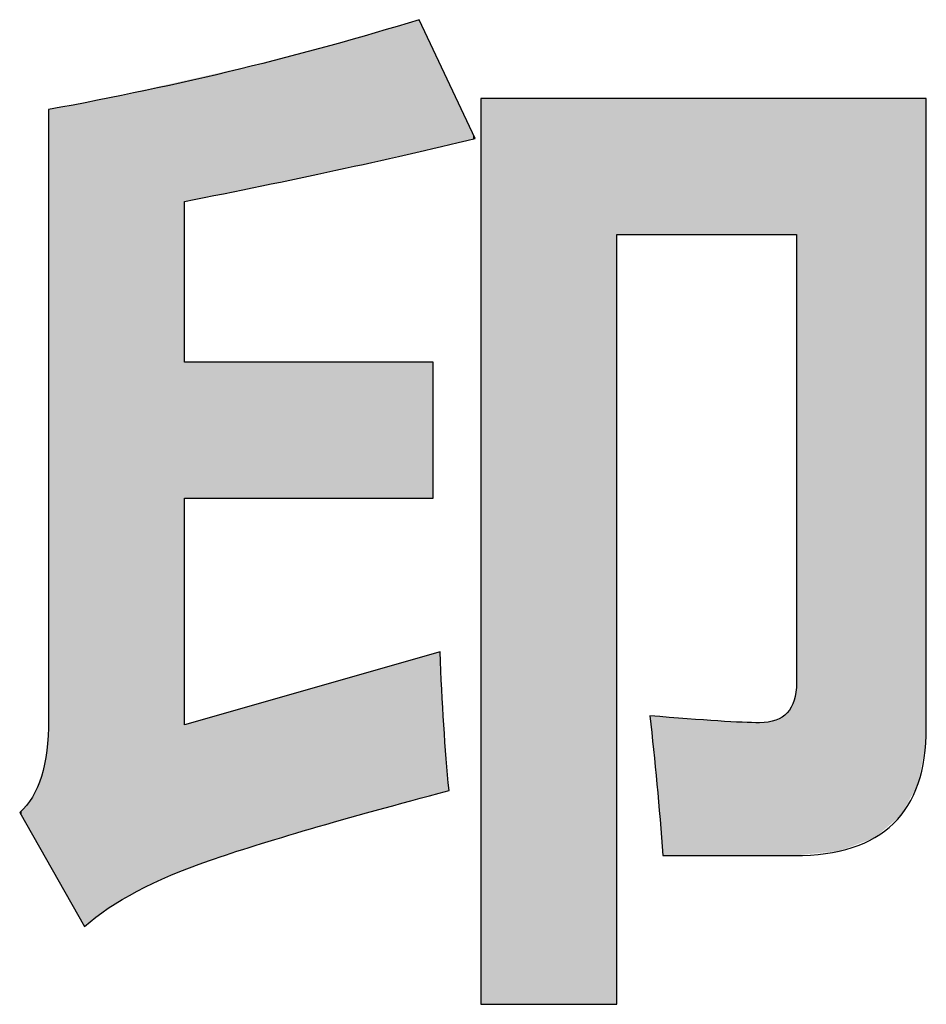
# Model space of a CAD drawing. Extents: x 68 to 125, y 76 to 211.
# Tile 40 of 89: x 70.88 to 73.07, y 195.71 to 198.09. Entities that reach past the tile are written whole.
import ezdxf

# ---------------------------------------------------------------- set-up
doc = ezdxf.new("R2010")
doc.units = 0
doc.layers.add('MAKE2D___U_53EF_U_89C1_U_0', color=7, linetype='CONTINUOUS')

# ---------------------------------------------------------------- blocks, each defined once
blk = doc.blocks.new('*U29')
at = {"layer": 'MAKE2D___U_53EF_U_89C1_U_0', "color": 252}
for points in [[(71.7957, 197.764), (71.7673, 198.07), (71.7957, 198.0783)], [(71.8019, 197.7654), (71.7957, 198.0783), (71.8019, 198.0802)], [(71.7957, 197.764), (71.7957, 198.0783), (71.8019, 197.7654)], [(71.8202, 197.7696), (71.8019, 198.0802), (71.8202, 198.0858)], [(71.8019, 197.7654), (71.8019, 198.0802), (71.8202, 197.7696)], [(71.8264, 197.771), (71.8202, 198.0858), (71.8264, 198.0877)], [(71.8202, 197.7696), (71.8202, 198.0858), (71.8264, 197.771)], [(71.8418, 197.7745), (71.8264, 198.0877), (71.8418, 198.0924)], [(71.8264, 197.771), (71.8264, 198.0877), (71.8418, 197.7745)], [(71.8418, 197.7745), (71.8418, 198.0924), (71.8433, 197.7749)], [(71.8433, 197.7749), (71.8418, 198.0924), (71.8433, 198.0892)], [(71.8433, 197.7749), (71.8433, 198.0892), (71.8482, 197.776)], [(71.8482, 197.776), (71.8433, 198.0892), (71.8482, 198.0789)], [(71.8482, 197.776), (71.8482, 198.0789), (71.8502, 197.7765)], [(71.8502, 197.7765), (71.8482, 198.0789), (71.8502, 198.0746)], [(71.8502, 197.7765), (71.8502, 198.0746), (71.8533, 197.7772)], [(71.8533, 197.7772), (71.8502, 198.0746), (71.8533, 198.068)], [(71.6959, 197.7412), (71.6629, 198.0401), (71.6959, 198.049)], [(71.7178, 197.7462), (71.6959, 198.049), (71.7178, 198.0554)], [(71.6959, 197.7412), (71.6959, 198.049), (71.7178, 197.7462)], [(71.7423, 197.7518), (71.7178, 198.0554), (71.7423, 198.0626)], [(71.7178, 197.7462), (71.7178, 198.0554), (71.7423, 197.7518)], [(71.743, 197.7519), (71.7423, 198.0626), (71.743, 198.0628)], [(71.7423, 197.7518), (71.7423, 198.0626), (71.743, 197.7519)], [(71.7673, 197.7575), (71.743, 198.0628), (71.7673, 198.07)], [(71.743, 197.7519), (71.743, 198.0628), (71.7673, 197.7575)], [(71.7673, 197.7575), (71.7673, 198.07), (71.7957, 197.764)], [(71.8533, 197.7772), (71.8533, 198.068), (71.8575, 197.7781)], [(71.8575, 197.7781), (71.8533, 198.068), (71.8575, 198.0592)], [(71.8575, 197.7781), (71.8575, 198.0592), (71.8582, 197.7783)], [(71.8582, 197.7783), (71.8575, 198.0592), (71.8582, 198.0575)], [(71.8582, 197.7783), (71.8582, 198.0575), (71.8671, 197.7803)], [(71.8671, 197.7803), (71.8582, 198.0575), (71.8671, 198.0387)], [(71.6164, 197.7239), (71.4917, 197.9938), (71.6164, 198.0275)], [(71.6174, 197.7241), (71.6164, 198.0275), (71.6174, 198.0278)], [(71.6164, 197.7239), (71.6164, 198.0275), (71.6174, 197.7241)], [(71.6413, 197.7291), (71.6174, 198.0278), (71.6413, 198.0342)], [(71.6174, 197.7241), (71.6174, 198.0278), (71.6413, 197.7291)], [(71.6451, 197.7299), (71.6413, 198.0342), (71.6451, 198.0352)], [(71.6413, 197.7291), (71.6413, 198.0342), (71.6451, 197.7299)], [(71.6629, 197.7336), (71.6451, 198.0352), (71.6629, 198.0401)], [(71.6451, 197.7299), (71.6451, 198.0352), (71.6629, 197.7336)], [(71.6629, 197.7336), (71.6629, 198.0401), (71.6959, 197.7412)], [(71.8671, 197.7803), (71.8671, 198.0387), (71.8704, 197.7811)], [(71.8704, 197.7811), (71.8671, 198.0387), (71.8704, 198.0316)], [(71.8704, 197.7811), (71.8704, 198.0316), (71.8723, 197.7815)], [(71.8723, 197.7815), (71.8704, 198.0316), (71.8723, 198.0276)], [(71.8723, 197.7815), (71.8723, 198.0276), (71.8756, 197.7823)], [(71.8756, 197.7823), (71.8723, 198.0276), (71.8756, 198.0207)], [(71.8756, 197.7823), (71.8756, 198.0207), (71.8795, 197.7832)], [(71.8795, 197.7832), (71.8756, 198.0207), (71.8795, 198.0123)], [(71.8795, 197.7832), (71.8795, 198.0123), (71.8911, 197.7858)], [(71.8911, 197.7858), (71.8795, 198.0123), (71.8911, 197.9878)], [(71.4143, 197.682), (71.3743, 197.9674), (71.4143, 197.9764)], [(71.4309, 197.6854), (71.4143, 197.9764), (71.4309, 197.9801)], [(71.4143, 197.682), (71.4143, 197.9764), (71.4309, 197.6854)], [(71.4392, 197.6871), (71.4309, 197.9801), (71.4392, 197.982)], [(71.4309, 197.6854), (71.4309, 197.9801), (71.4392, 197.6871)], [(71.4854, 197.6967), (71.4392, 197.982), (71.4854, 197.9924)], [(71.4392, 197.6871), (71.4392, 197.982), (71.4854, 197.6967)], [(71.4917, 197.698), (71.4854, 197.9924), (71.4917, 197.9938)], [(71.4854, 197.6967), (71.4854, 197.9924), (71.4917, 197.698)], [(71.4917, 197.698), (71.4917, 197.9938), (71.6164, 197.7239)], [(71.8911, 197.7858), (71.8911, 197.9878), (71.8925, 197.7861)], [(71.8925, 197.7861), (71.8911, 197.9878), (71.8925, 197.9848)], [(71.8925, 197.7861), (71.8925, 197.9848), (71.8929, 197.7862)], [(71.8929, 197.7862), (71.8925, 197.9848), (71.8929, 197.9839)], [(71.8929, 197.7862), (71.8929, 197.9839), (71.8935, 197.7864)], [(71.8935, 197.7864), (71.8929, 197.9839), (71.8935, 197.9826)], [(71.8935, 197.7864), (71.8935, 197.9826), (71.9015, 197.7882)], [(71.9015, 197.7882), (71.8935, 197.9826), (71.9015, 197.9656)], [(71.3057, 197.6596), (71.295, 197.9495), (71.3057, 197.9519)], [(71.3137, 197.6611), (71.3057, 197.9519), (71.3137, 197.9537)], [(71.3057, 197.6596), (71.3057, 197.9519), (71.3137, 197.6611)], [(71.3225, 197.6629), (71.3137, 197.9537), (71.3225, 197.9557)], [(71.3137, 197.6611), (71.3137, 197.9537), (71.3225, 197.6629)], [(71.3348, 197.6654), (71.3225, 197.9557), (71.3348, 197.9585)], [(71.3225, 197.6629), (71.3225, 197.9557), (71.3348, 197.6654)], [(71.3459, 197.6677), (71.3348, 197.9585), (71.3459, 197.961)], [(71.3348, 197.6654), (71.3348, 197.9585), (71.3459, 197.6677)], [(71.3536, 197.6693), (71.3459, 197.961), (71.3536, 197.9627)], [(71.3459, 197.6677), (71.3459, 197.961), (71.3536, 197.6693)], [(71.3743, 197.6736), (71.3536, 197.9627), (71.3743, 197.9674)], [(71.3536, 197.6693), (71.3536, 197.9627), (71.3743, 197.6736)], [(71.3743, 197.6736), (71.3743, 197.9674), (71.4143, 197.682)], [(71.9015, 197.7882), (71.9015, 197.9656), (71.9132, 197.7909)], [(71.9132, 197.7909), (71.9015, 197.9656), (71.9132, 197.9407)], [(71.1997, 196.0073), (71.1287, 197.9121), (71.1997, 197.9281)], [(71.2751, 196.0395), (71.1997, 197.9281), (71.2751, 197.945)], [(71.1997, 196.0073), (71.1997, 197.9281), (71.2751, 196.0395)], [(71.2757, 197.6511), (71.2751, 197.945), (71.2757, 197.9452)], [(71.2751, 197.6502), (71.2751, 197.945), (71.2757, 197.6511)], [(71.2773, 197.6531), (71.2757, 197.9452), (71.2773, 197.9456)], [(71.2757, 197.6511), (71.2757, 197.9452), (71.2773, 197.6531)], [(71.278, 197.6541), (71.2773, 197.9456), (71.278, 197.9457)], [(71.2773, 197.6531), (71.2773, 197.9456), (71.278, 197.6541)], [(71.2796, 197.6544), (71.278, 197.9457), (71.2796, 197.9461)], [(71.278, 197.6541), (71.278, 197.9457), (71.2796, 197.6544)], [(71.2813, 197.6547), (71.2796, 197.9461), (71.2813, 197.9465)], [(71.2796, 197.6544), (71.2796, 197.9461), (71.2813, 197.6547)], [(71.2855, 197.6556), (71.2813, 197.9465), (71.2855, 197.9474)], [(71.2813, 197.6547), (71.2813, 197.9465), (71.2855, 197.6556)], [(71.2903, 197.6565), (71.2855, 197.9474), (71.2903, 197.9485)], [(71.2855, 197.6556), (71.2855, 197.9474), (71.2903, 197.6565)], [(71.295, 197.6575), (71.2903, 197.9485), (71.295, 197.9495)], [(71.2903, 197.6565), (71.2903, 197.9485), (71.295, 197.6575)], [(71.295, 197.6575), (71.295, 197.9495), (71.3057, 197.6596)], [(71.9132, 197.7909), (71.9132, 197.9407), (71.9141, 197.7911)], [(71.9141, 197.7911), (71.9132, 197.9407), (71.9141, 197.9389)], [(71.9141, 197.7911), (71.9141, 197.9389), (71.9157, 197.7914)], [(71.9157, 197.7914), (71.9141, 197.9389), (71.9157, 197.9355)], [(71.9157, 197.7914), (71.9157, 197.9355), (71.9581, 197.8012)], [(71.9581, 197.8012), (71.9157, 197.9355), (71.9581, 197.8454)], [(71.1287, 195.9701), (71.0683, 197.8985), (71.1287, 197.9121)], [(71.1287, 195.9701), (71.1287, 197.9121), (71.1997, 196.0073)], [(70.9976, 195.9665), (70.9545, 197.8768), (70.9976, 197.885)], [(71.0183, 195.9301), (70.9976, 197.885), (71.0183, 197.8889)], [(70.9976, 195.9665), (70.9976, 197.885), (71.0183, 195.9301)], [(71.0312, 195.9075), (71.0183, 197.8889), (71.0312, 197.8914)], [(71.0183, 195.9301), (71.0183, 197.8889), (71.0312, 195.9075)], [(71.0337, 195.9031), (71.0312, 197.8914), (71.0337, 197.8918)], [(71.0312, 195.9075), (71.0312, 197.8914), (71.0337, 195.9031)], [(71.0421, 195.9098), (71.0337, 197.8918), (71.0421, 197.8934)], [(71.0337, 195.9031), (71.0337, 197.8918), (71.0421, 195.9098)], [(71.065, 195.9279), (71.0421, 197.8934), (71.065, 197.8978)], [(71.0421, 195.9098), (71.0421, 197.8934), (71.065, 195.9279)], [(71.0683, 195.9305), (71.065, 197.8978), (71.0683, 197.8985)], [(71.065, 195.9279), (71.065, 197.8978), (71.0683, 195.9305)], [(71.0683, 195.9305), (71.0683, 197.8985), (71.1287, 195.9701)], [(71.9913, 195.7162), (71.9913, 197.9019), (71.9923, 195.7146)], [(71.9923, 195.7146), (71.9913, 197.9019), (71.9923, 197.9019)], [(71.9923, 195.7146), (71.9923, 197.9019), (71.9982, 195.7146)], [(71.9982, 195.7146), (71.9923, 197.9019), (71.9982, 197.9019)], [(71.9982, 195.7146), (71.9982, 197.9019), (72.0054, 195.7146)], [(72.0054, 195.7146), (71.9982, 197.9019), (72.0054, 197.9019)], [(72.0054, 195.7146), (72.0054, 197.9019), (72.0179, 195.7146)], [(72.0179, 195.7146), (72.0054, 197.9019), (72.0179, 197.9019)], [(72.0179, 195.7146), (72.0179, 197.9019), (72.0315, 195.7146)], [(72.0315, 195.7146), (72.0179, 197.9019), (72.0315, 197.9019)], [(72.0315, 195.7146), (72.0315, 197.9019), (72.0491, 195.7146)], [(72.0491, 195.7146), (72.0315, 197.9019), (72.0491, 197.9019)], [(72.0491, 195.7146), (72.0491, 197.9019), (72.0674, 195.7146)], [(72.0674, 195.7146), (72.0491, 197.9019), (72.0674, 197.9019)], [(72.0674, 195.7146), (72.0674, 197.9019), (72.0906, 195.7146)], [(72.0906, 195.7146), (72.0674, 197.9019), (72.0906, 197.9019)], [(72.0906, 195.7146), (72.0906, 197.9019), (72.1553, 195.7146)], [(72.1553, 195.7146), (72.0906, 197.9019), (72.1553, 197.9019)], [(72.1553, 195.7146), (72.1553, 197.9019), (72.1987, 195.7146)], [(72.1987, 195.7146), (72.1553, 197.9019), (72.1987, 197.9019)], [(72.1987, 195.7146), (72.1987, 197.9019), (72.2432, 195.7146)], [(72.2432, 195.7146), (72.1987, 197.9019), (72.2432, 197.9019)], [(72.2432, 195.7146), (72.2432, 197.9019), (72.2791, 195.7146)], [(72.2791, 195.7146), (72.2432, 197.9019), (72.2791, 197.9019)], [(72.2791, 195.7146), (72.2791, 197.9019), (72.3052, 195.7146)], [(72.3052, 195.7146), (72.2791, 197.9019), (72.3052, 197.9019)], [(72.3052, 195.7146), (72.3052, 197.9019), (72.3184, 195.7146)], [(72.3184, 195.7146), (72.3052, 197.9019), (72.3184, 197.9019)], [(72.3184, 195.7146), (72.3184, 197.9019), (72.3193, 195.716)], [(72.3193, 195.716), (72.3184, 197.9019), (72.3193, 197.9019)], [(72.3193, 197.574), (72.3193, 197.9019), (72.33, 197.574)], [(72.33, 197.574), (72.3193, 197.9019), (72.33, 197.9019)], [(72.33, 197.574), (72.33, 197.9019), (72.3316, 197.574)], [(72.3316, 197.574), (72.33, 197.9019), (72.3316, 197.9019)], [(72.3316, 197.574), (72.3316, 197.9019), (72.3594, 197.574)], [(72.3594, 197.574), (72.3316, 197.9019), (72.3594, 197.9019)], [(72.3594, 197.574), (72.3594, 197.9019), (72.3992, 197.574)], [(72.3992, 197.574), (72.3594, 197.9019), (72.3992, 197.9019)], [(72.3992, 197.574), (72.3992, 197.9019), (72.4001, 197.574)], [(72.4001, 197.574), (72.3992, 197.9019), (72.4001, 197.9019)], [(72.4001, 197.574), (72.4001, 197.9019), (72.403, 197.574)], [(72.403, 197.574), (72.4001, 197.9019), (72.403, 197.9019)], [(72.403, 197.574), (72.403, 197.9019), (72.4036, 197.574)], [(72.4036, 197.574), (72.403, 197.9019), (72.4036, 197.9019)], [(72.4036, 197.574), (72.4036, 197.9019), (72.405, 197.574)], [(72.405, 197.574), (72.4036, 197.9019), (72.405, 197.9019)], [(72.405, 197.574), (72.405, 197.9019), (72.4164, 197.574)], [(72.4164, 197.574), (72.405, 197.9019), (72.4164, 197.9019)], [(72.4164, 197.574), (72.4164, 197.9019), (72.423, 197.574)], [(72.423, 197.574), (72.4164, 197.9019), (72.423, 197.9019)], [(72.423, 197.574), (72.423, 197.9019), (72.4271, 197.574)], [(72.4271, 197.574), (72.423, 197.9019), (72.4271, 197.9019)], [(72.4271, 197.574), (72.4271, 197.9019), (72.4294, 197.574)], [(72.4294, 197.574), (72.4271, 197.9019), (72.4294, 197.9019)], [(72.4294, 197.574), (72.4294, 197.9019), (72.4304, 197.574)], [(72.4304, 197.574), (72.4294, 197.9019), (72.4304, 197.9019)], [(72.4304, 197.574), (72.4304, 197.9019), (72.4338, 197.574)], [(72.4338, 197.574), (72.4304, 197.9019), (72.4338, 197.9019)], [(72.4338, 197.574), (72.4338, 197.9019), (72.4511, 197.574)], [(72.4511, 197.574), (72.4338, 197.9019), (72.4511, 197.9019)], [(72.4511, 197.574), (72.4511, 197.9019), (72.4566, 197.574)], [(72.4566, 197.574), (72.4511, 197.9019), (72.4566, 197.9019)], [(72.4566, 197.574), (72.4566, 197.9019), (72.4799, 197.574)], [(72.4799, 197.574), (72.4566, 197.9019), (72.4799, 197.9019)], [(72.4799, 197.574), (72.4799, 197.9019), (72.4892, 197.574)], [(72.4892, 197.574), (72.4799, 197.9019), (72.4892, 197.9019)], [(72.4892, 197.574), (72.4892, 197.9019), (72.5464, 197.574)], [(72.5464, 197.574), (72.4892, 197.9019), (72.5464, 197.9019)], [(72.5464, 197.574), (72.5464, 197.9019), (72.5597, 197.574)], [(72.5597, 197.574), (72.5464, 197.9019), (72.5597, 197.9019)], [(72.5597, 197.574), (72.5597, 197.9019), (72.5768, 197.574)], [(72.5768, 197.574), (72.5597, 197.9019), (72.5768, 197.9019)], [(72.5768, 197.574), (72.5768, 197.9019), (72.5946, 197.574)], [(72.5946, 197.574), (72.5768, 197.9019), (72.5946, 197.9019)], [(72.5946, 197.574), (72.5946, 197.9019), (72.6294, 197.574)], [(72.6294, 197.574), (72.5946, 197.9019), (72.6294, 197.9019)], [(72.6294, 197.574), (72.6294, 197.9019), (72.6339, 197.574)], [(72.6339, 197.574), (72.6294, 197.9019), (72.6339, 197.9019)], [(72.6339, 197.574), (72.6339, 197.9019), (72.6478, 197.574)], [(72.6478, 197.574), (72.6339, 197.9019), (72.6478, 197.9019)], [(72.6478, 197.574), (72.6478, 197.9019), (72.6641, 197.574)], [(72.6641, 197.574), (72.6478, 197.9019), (72.6641, 197.9019)], [(72.6641, 197.574), (72.6641, 197.9019), (72.6856, 197.574)], [(72.6856, 197.574), (72.6641, 197.9019), (72.6856, 197.9019)], [(72.6856, 197.574), (72.6856, 197.9019), (72.6944, 197.574)], [(72.6944, 197.574), (72.6856, 197.9019), (72.6944, 197.9019)], [(72.6944, 197.574), (72.6944, 197.9019), (72.7185, 197.574)], [(72.7185, 197.574), (72.6944, 197.9019), (72.7185, 197.9019)], [(72.7185, 197.574), (72.7185, 197.9019), (72.7192, 197.574)], [(72.7192, 197.574), (72.7185, 197.9019), (72.7192, 197.9019)], [(72.7192, 197.574), (72.7192, 197.9019), (72.7249, 197.574)], [(72.7249, 197.574), (72.7192, 197.9019), (72.7249, 197.9019)], [(72.7249, 197.574), (72.7249, 197.9019), (72.7363, 197.574)], [(72.7363, 197.574), (72.7249, 197.9019), (72.7363, 197.9019)], [(72.7363, 197.574), (72.7363, 197.9019), (72.7407, 197.574)], [(72.7407, 197.574), (72.7363, 197.9019), (72.7407, 197.9019)], [(72.7407, 197.574), (72.7407, 197.9019), (72.7478, 197.574)], [(72.7478, 197.574), (72.7407, 197.9019), (72.7478, 197.9019)], [(72.7478, 197.574), (72.7478, 197.9019), (72.7485, 197.574)], [(72.7485, 197.574), (72.7478, 197.9019), (72.7485, 197.9019)], [(72.7485, 197.574), (72.7485, 197.9019), (72.7486, 197.5739)], [(72.7486, 197.5739), (72.7485, 197.9019), (72.7486, 197.9019)], [(72.7486, 197.5739), (72.7486, 197.9019), (72.753, 197.5711)], [(72.753, 197.5711), (72.7486, 197.9019), (72.753, 197.9019)], [(72.753, 197.5711), (72.753, 197.9019), (72.7534, 197.5709)], [(72.7534, 197.5709), (72.753, 197.9019), (72.7534, 197.9019)], [(72.7534, 196.0744), (72.7534, 197.9019), (72.773, 196.0764)], [(72.773, 196.0764), (72.7534, 197.9019), (72.773, 197.9019)], [(72.773, 196.0764), (72.773, 197.9019), (72.8567, 196.0848)], [(72.8567, 196.0848), (72.773, 197.9019), (72.8567, 197.9019)], [(72.8567, 196.0848), (72.8567, 197.9019), (72.8988, 196.1008)], [(72.8988, 196.1008), (72.8567, 197.9019), (72.8988, 197.9019)], [(72.8988, 196.1008), (72.8988, 197.9019), (72.9425, 196.1173)], [(72.9425, 196.1173), (72.8988, 197.9019), (72.9425, 197.9019)], [(72.9425, 196.1173), (72.9425, 197.9019), (72.9963, 196.1634)], [(72.9963, 196.1634), (72.9425, 197.9019), (72.9963, 197.9019)], [(72.9963, 196.1634), (72.9963, 197.9019), (73.0059, 196.1716)], [(73.0059, 196.1716), (72.9963, 197.9019), (73.0059, 197.9019)], [(73.0059, 196.1716), (73.0059, 197.9019), (73.0311, 196.2181)], [(73.0311, 196.2181), (73.0059, 197.9019), (73.0311, 197.9019)], [(73.0311, 196.2181), (73.0311, 197.9019), (73.047, 196.2476)], [(73.047, 196.2476), (73.0311, 197.9019), (73.047, 197.9019)], [(73.047, 196.2476), (73.047, 197.9019), (73.0548, 196.2885)], [(73.0548, 196.2885), (73.047, 197.9019), (73.0548, 197.9019)], [(73.0548, 196.2885), (73.0548, 197.9019), (73.0656, 196.3452)], [(73.0656, 196.3452), (73.0548, 197.9019), (73.0656, 197.9019)], [(73.0656, 196.3452), (73.0656, 197.9019), (73.0661, 196.3563)], [(73.0661, 196.3563), (73.0656, 197.9019), (73.0661, 197.9019)], [(73.0661, 196.3563), (73.0661, 197.9019), (73.0668, 196.3731)], [(73.0668, 196.3731), (73.0661, 197.9019), (73.0668, 197.898)], [(73.0668, 196.3731), (73.0668, 197.898), (73.0669, 196.3829)], [(73.0669, 196.3829), (73.0668, 197.898), (73.0669, 197.8975)], [(70.9545, 196.042), (70.9471, 197.8752), (70.9545, 197.8768)], [(70.9471, 196.055), (70.9471, 197.8752), (70.9545, 196.042)], [(70.9545, 196.042), (70.9545, 197.8768), (70.9976, 195.9665)], [(71.9581, 197.8012), (71.9581, 197.8454), (71.9717, 197.8043)], [(71.9717, 197.8043), (71.9581, 197.8454), (71.9717, 197.8164)], [(71.9717, 197.8043), (71.9717, 197.8164), (71.9769, 197.8055)], [(71.2751, 196.9349), (71.2751, 197.2654), (71.2757, 196.9373)], [(71.2757, 196.9373), (71.2751, 197.2654), (71.2757, 197.2653)], [(71.2757, 196.9373), (71.2757, 197.2653), (71.2773, 196.9373)], [(71.2773, 196.9373), (71.2757, 197.2653), (71.2773, 197.2653)], [(71.2773, 196.9373), (71.2773, 197.2653), (71.278, 196.9373)], [(71.278, 196.9373), (71.2773, 197.2653), (71.278, 197.2653)], [(71.278, 196.9373), (71.278, 197.2653), (71.2796, 196.9373)], [(71.2796, 196.9373), (71.278, 197.2653), (71.2796, 197.2653)], [(71.2796, 196.9373), (71.2796, 197.2653), (71.2813, 196.9373)], [(71.2813, 196.9373), (71.2796, 197.2653), (71.2813, 197.2653)], [(71.2813, 196.9373), (71.2813, 197.2653), (71.2855, 196.9373)], [(71.2855, 196.9373), (71.2813, 197.2653), (71.2855, 197.2653)], [(71.2855, 196.9373), (71.2855, 197.2653), (71.2903, 196.9373)], [(71.2903, 196.9373), (71.2855, 197.2653), (71.2903, 197.2653)], [(71.2903, 196.9373), (71.2903, 197.2653), (71.295, 196.9373)], [(71.295, 196.9373), (71.2903, 197.2653), (71.295, 197.2653)], [(71.295, 196.9373), (71.295, 197.2653), (71.3057, 196.9373)], [(71.3057, 196.9373), (71.295, 197.2653), (71.3057, 197.2653)], [(71.3057, 196.9373), (71.3057, 197.2653), (71.3137, 196.9373)], [(71.3137, 196.9373), (71.3057, 197.2653), (71.3137, 197.2653)], [(71.3137, 196.9373), (71.3137, 197.2653), (71.3225, 196.9373)], [(71.3225, 196.9373), (71.3137, 197.2653), (71.3225, 197.2653)], [(71.3225, 196.9373), (71.3225, 197.2653), (71.3348, 196.9373)], [(71.3348, 196.9373), (71.3225, 197.2653), (71.3348, 197.2653)], [(71.3348, 196.9373), (71.3348, 197.2653), (71.3459, 196.9373)], [(71.3459, 196.9373), (71.3348, 197.2653), (71.3459, 197.2653)], [(71.3459, 196.9373), (71.3459, 197.2653), (71.3536, 196.9373)], [(71.3536, 196.9373), (71.3459, 197.2653), (71.3536, 197.2653)], [(71.3536, 196.9373), (71.3536, 197.2653), (71.3743, 196.9373)], [(71.3743, 196.9373), (71.3536, 197.2653), (71.3743, 197.2653)], [(71.3743, 196.9373), (71.3743, 197.2653), (71.4143, 196.9373)], [(71.4143, 196.9373), (71.3743, 197.2653), (71.4143, 197.2653)], [(71.4143, 196.9373), (71.4143, 197.2653), (71.4309, 196.9373)], [(71.4309, 196.9373), (71.4143, 197.2653), (71.4309, 197.2653)], [(71.4309, 196.9373), (71.4309, 197.2653), (71.4392, 196.9373)], [(71.4392, 196.9373), (71.4309, 197.2653), (71.4392, 197.2653)], [(71.4392, 196.9373), (71.4392, 197.2653), (71.4854, 196.9373)], [(71.4854, 196.9373), (71.4392, 197.2653), (71.4854, 197.2653)], [(71.4854, 196.9373), (71.4854, 197.2653), (71.4917, 196.9373)], [(71.4917, 196.9373), (71.4854, 197.2653), (71.4917, 197.2653)], [(71.4917, 196.9373), (71.4917, 197.2653), (71.6164, 196.9373)], [(71.6164, 196.9373), (71.4917, 197.2653), (71.6164, 197.2653)], [(71.6164, 196.9373), (71.6164, 197.2653), (71.6174, 196.9373)], [(71.6174, 196.9373), (71.6164, 197.2653), (71.6174, 197.2653)], [(71.6174, 196.9373), (71.6174, 197.2653), (71.6413, 196.9373)], [(71.6413, 196.9373), (71.6174, 197.2653), (71.6413, 197.2653)], [(71.6413, 196.9373), (71.6413, 197.2653), (71.6451, 196.9373)], [(71.6451, 196.9373), (71.6413, 197.2653), (71.6451, 197.2653)], [(71.6451, 196.9373), (71.6451, 197.2653), (71.6629, 196.9373)], [(71.6629, 196.9373), (71.6451, 197.2653), (71.6629, 197.2653)], [(71.6629, 196.9373), (71.6629, 197.2653), (71.6959, 196.9373)], [(71.6959, 196.9373), (71.6629, 197.2653), (71.6959, 197.2653)], [(71.6959, 196.9373), (71.6959, 197.2653), (71.7178, 196.9373)], [(71.7178, 196.9373), (71.6959, 197.2653), (71.7178, 197.2653)], [(71.7178, 196.9373), (71.7178, 197.2653), (71.7423, 196.9373)], [(71.7423, 196.9373), (71.7178, 197.2653), (71.7423, 197.2653)], [(71.7423, 196.9373), (71.7423, 197.2653), (71.743, 196.9373)], [(71.743, 196.9373), (71.7423, 197.2653), (71.743, 197.2653)], [(71.743, 196.9373), (71.743, 197.2653), (71.7673, 196.9373)], [(71.7673, 196.9373), (71.743, 197.2653), (71.7673, 197.2653)], [(71.7673, 196.9373), (71.7673, 197.2653), (71.7957, 196.9373)], [(71.7957, 196.9373), (71.7673, 197.2653), (71.7957, 197.2653)], [(71.7957, 196.9373), (71.7957, 197.2653), (71.8019, 196.9373)], [(71.8019, 196.9373), (71.7957, 197.2653), (71.8019, 197.2653)], [(71.8019, 196.9373), (71.8019, 197.2653), (71.8202, 196.9373)], [(71.8202, 196.9373), (71.8019, 197.2653), (71.8202, 197.2653)], [(71.8202, 196.9373), (71.8202, 197.2653), (71.8264, 196.9373)], [(71.8264, 196.9373), (71.8202, 197.2653), (71.8264, 197.2653)], [(71.8264, 196.9373), (71.8264, 197.2653), (71.8418, 196.9373)], [(71.8418, 196.9373), (71.8264, 197.2653), (71.8418, 197.2653)], [(71.8418, 196.9373), (71.8418, 197.2653), (71.8433, 196.9373)], [(71.8433, 196.9373), (71.8418, 197.2653), (71.8433, 197.2653)], [(71.8433, 196.9373), (71.8433, 197.2653), (71.8482, 196.9373)], [(71.8482, 196.9373), (71.8433, 197.2653), (71.8482, 197.2653)], [(71.8482, 196.9373), (71.8482, 197.2653), (71.8502, 196.9373)], [(71.8502, 196.9373), (71.8482, 197.2653), (71.8502, 197.2653)], [(71.8502, 196.9373), (71.8502, 197.2653), (71.8533, 196.9373)], [(71.8533, 196.9373), (71.8502, 197.2653), (71.8533, 197.2653)], [(71.8533, 196.9373), (71.8533, 197.2653), (71.8575, 196.9373)], [(71.8575, 196.9373), (71.8533, 197.2653), (71.8575, 197.2653)], [(71.8575, 196.9373), (71.8575, 197.2653), (71.8582, 196.9373)], [(71.8582, 196.9373), (71.8575, 197.2653), (71.8582, 197.2653)], [(71.8582, 196.9373), (71.8582, 197.2653), (71.8671, 196.9373)], [(71.8671, 196.9373), (71.8582, 197.2653), (71.8671, 197.2653)], [(71.8671, 196.9373), (71.8671, 197.2653), (71.8704, 196.9373)], [(71.8704, 196.9373), (71.8671, 197.2653), (71.8704, 197.2645)], [(71.8704, 196.9373), (71.8704, 197.2645), (71.8723, 196.9373)], [(71.8723, 196.9373), (71.8704, 197.2645), (71.8723, 197.264)], [(71.8723, 196.9373), (71.8723, 197.264), (71.8756, 196.9375)], [(71.8756, 196.9375), (71.8723, 197.264), (71.8756, 197.2632)], [(71.8418, 196.2115), (71.8264, 196.5471), (71.8418, 196.5515)], [(71.8433, 196.2119), (71.8418, 196.5515), (71.8433, 196.5519)], [(71.8418, 196.2115), (71.8418, 196.5515), (71.8433, 196.2119)], [(71.8482, 196.2132), (71.8433, 196.5519), (71.8482, 196.5533)], [(71.8433, 196.2119), (71.8433, 196.5519), (71.8482, 196.2132)], [(71.8502, 196.2137), (71.8482, 196.5533), (71.8502, 196.5539)], [(71.8482, 196.2132), (71.8482, 196.5533), (71.8502, 196.2137)], [(71.8533, 196.2146), (71.8502, 196.5539), (71.8533, 196.5547)], [(71.8502, 196.2137), (71.8502, 196.5539), (71.8533, 196.2146)], [(71.8575, 196.2157), (71.8533, 196.5547), (71.8575, 196.5559)], [(71.8533, 196.2146), (71.8533, 196.5547), (71.8575, 196.2157)], [(71.8582, 196.2159), (71.8575, 196.5559), (71.8582, 196.5562)], [(71.8575, 196.2157), (71.8575, 196.5559), (71.8582, 196.2159)], [(71.8671, 196.2182), (71.8582, 196.5562), (71.8671, 196.5587)], [(71.8582, 196.2159), (71.8582, 196.5562), (71.8671, 196.2182)], [(71.8704, 196.2191), (71.8671, 196.5587), (71.8704, 196.5596)], [(71.8671, 196.2182), (71.8671, 196.5587), (71.8704, 196.2191)], [(71.8723, 196.2196), (71.8704, 196.5596), (71.8723, 196.5602)], [(71.8704, 196.2191), (71.8704, 196.5596), (71.8723, 196.2196)], [(71.8756, 196.2205), (71.8723, 196.5602), (71.8756, 196.5611)], [(71.8723, 196.2196), (71.8723, 196.5602), (71.8756, 196.2205)], [(71.8795, 196.2215), (71.8756, 196.5611), (71.8795, 196.5622)], [(71.8756, 196.2205), (71.8756, 196.5611), (71.8795, 196.2215)], [(71.8911, 196.2246), (71.8795, 196.5622), (71.8911, 196.5655)], [(71.8795, 196.2215), (71.8795, 196.5622), (71.8911, 196.2246)], [(71.8911, 196.2246), (71.8911, 196.5655), (71.8925, 196.225)], [(71.8925, 196.225), (71.8911, 196.5655), (71.8925, 196.5652)], [(71.8925, 196.225), (71.8925, 196.5652), (71.8929, 196.2251)], [(71.8929, 196.2251), (71.8925, 196.5652), (71.8929, 196.5543)], [(71.8929, 196.2251), (71.8929, 196.5543), (71.8935, 196.2252)], [(71.8935, 196.2252), (71.8929, 196.5543), (71.8935, 196.5428)], [(71.7673, 196.1914), (71.743, 196.5233), (71.7673, 196.5302)], [(71.7957, 196.199), (71.7673, 196.5302), (71.7957, 196.5383)], [(71.7673, 196.1914), (71.7673, 196.5302), (71.7957, 196.199)], [(71.8019, 196.2007), (71.7957, 196.5383), (71.8019, 196.5401)], [(71.7957, 196.199), (71.7957, 196.5383), (71.8019, 196.2007)], [(71.8202, 196.2056), (71.8019, 196.5401), (71.8202, 196.5453)], [(71.8019, 196.2007), (71.8019, 196.5401), (71.8202, 196.2056)], [(71.8264, 196.2073), (71.8202, 196.5453), (71.8264, 196.5471)], [(71.8202, 196.2056), (71.8202, 196.5453), (71.8264, 196.2073)], [(71.8264, 196.2073), (71.8264, 196.5471), (71.8418, 196.2115)], [(71.8935, 196.2252), (71.8935, 196.5428), (71.9015, 196.2276)], [(71.9015, 196.2276), (71.8935, 196.5428), (71.9015, 196.3893)], [(71.6959, 196.1714), (71.6629, 196.5005), (71.6959, 196.5099)], [(71.7178, 196.1775), (71.6959, 196.5099), (71.7178, 196.5161)], [(71.6959, 196.1714), (71.6959, 196.5099), (71.7178, 196.1775)], [(71.7423, 196.1844), (71.7178, 196.5161), (71.7423, 196.5231)], [(71.7178, 196.1775), (71.7178, 196.5161), (71.7423, 196.1844)], [(71.743, 196.1846), (71.7423, 196.5231), (71.743, 196.5233)], [(71.7423, 196.1844), (71.7423, 196.5231), (71.743, 196.1846)], [(71.743, 196.1846), (71.743, 196.5233), (71.7673, 196.1914)], [(71.6164, 196.1492), (71.4917, 196.4516), (71.6164, 196.4872)], [(71.6174, 196.1494), (71.6164, 196.4872), (71.6174, 196.4875)], [(71.6164, 196.1492), (71.6164, 196.4872), (71.6174, 196.1494)], [(71.6413, 196.1561), (71.6174, 196.4875), (71.6413, 196.4943)], [(71.6174, 196.1494), (71.6174, 196.4875), (71.6413, 196.1561)], [(71.6451, 196.1572), (71.6413, 196.4943), (71.6451, 196.4954)], [(71.6413, 196.1561), (71.6413, 196.4943), (71.6451, 196.1572)], [(71.6629, 196.1622), (71.6451, 196.4954), (71.6629, 196.5005)], [(71.6451, 196.1572), (71.6451, 196.4954), (71.6629, 196.1622)], [(71.6629, 196.1622), (71.6629, 196.5005), (71.6959, 196.1714)], [(72.753, 196.0744), (72.7486, 196.4534), (72.753, 196.4795)], [(72.7534, 196.0744), (72.753, 196.4795), (72.7534, 196.4943)], [(72.753, 196.0744), (72.753, 196.4795), (72.7534, 196.0744)], [(71.4309, 196.093), (71.4143, 196.4296), (71.4309, 196.4343)], [(71.4392, 196.0957), (71.4309, 196.4343), (71.4392, 196.4367)], [(71.4309, 196.093), (71.4309, 196.4343), (71.4392, 196.0957)], [(71.4854, 196.1104), (71.4392, 196.4367), (71.4854, 196.4498)], [(71.4392, 196.0957), (71.4392, 196.4367), (71.4854, 196.1104)], [(71.4917, 196.1123), (71.4854, 196.4498), (71.4917, 196.4516)], [(71.4854, 196.1104), (71.4854, 196.4498), (71.4917, 196.1123)], [(71.4917, 196.1123), (71.4917, 196.4516), (71.6164, 196.1492)], [(72.7407, 196.074), (72.7363, 196.4252), (72.7407, 196.4343)], [(72.7478, 196.074), (72.7407, 196.4343), (72.7478, 196.449)], [(72.7407, 196.074), (72.7407, 196.4343), (72.7478, 196.074)], [(72.7485, 196.074), (72.7478, 196.449), (72.7485, 196.4531)], [(72.7478, 196.074), (72.7478, 196.449), (72.7485, 196.074)], [(72.7486, 196.074), (72.7485, 196.4531), (72.7486, 196.4534)], [(72.7485, 196.074), (72.7485, 196.4531), (72.7486, 196.074)], [(72.7486, 196.074), (72.7486, 196.4534), (72.753, 196.0744)], [(71.3348, 196.0611), (71.3225, 196.4034), (71.3348, 196.4069)], [(71.3459, 196.065), (71.3348, 196.4069), (71.3459, 196.4101)], [(71.3348, 196.0611), (71.3348, 196.4069), (71.3459, 196.065)], [(71.3536, 196.0677), (71.3459, 196.4101), (71.3536, 196.4123)], [(71.3459, 196.065), (71.3459, 196.4101), (71.3536, 196.0677)], [(71.3743, 196.0751), (71.3536, 196.4123), (71.3743, 196.4181)], [(71.3536, 196.0677), (71.3536, 196.4123), (71.3743, 196.0751)], [(71.4143, 196.0878), (71.3743, 196.4181), (71.4143, 196.4296)], [(71.3743, 196.0751), (71.3743, 196.4181), (71.4143, 196.0878)], [(71.4143, 196.0878), (71.4143, 196.4296), (71.4309, 196.093)], [(72.4001, 196.4015), (72.3992, 196.409), (72.4001, 196.4093)], [(72.403, 196.3763), (72.4001, 196.4093), (72.403, 196.4104)], [(72.4001, 196.4015), (72.4001, 196.4093), (72.403, 196.3763)], [(72.4036, 196.371), (72.403, 196.4104), (72.4036, 196.4106)], [(72.403, 196.3763), (72.403, 196.4104), (72.4036, 196.371)], [(72.405, 196.3574), (72.4036, 196.4106), (72.405, 196.411)], [(72.4036, 196.371), (72.4036, 196.4106), (72.405, 196.3574)], [(72.405, 196.3574), (72.405, 196.411), (72.4164, 196.2464)], [(72.4164, 196.2464), (72.405, 196.411), (72.4164, 196.4101)], [(72.4164, 196.2464), (72.4164, 196.4101), (72.423, 196.1671)], [(72.423, 196.1671), (72.4164, 196.4101), (72.423, 196.4095)], [(72.423, 196.1671), (72.423, 196.4095), (72.4271, 196.1177)], [(72.4271, 196.1177), (72.423, 196.4095), (72.4271, 196.4092)], [(72.4271, 196.1177), (72.4271, 196.4092), (72.4294, 196.0849)], [(72.4294, 196.0849), (72.4271, 196.4092), (72.4294, 196.409)], [(72.4294, 196.0849), (72.4294, 196.409), (72.4304, 196.074)], [(72.4304, 196.074), (72.4294, 196.409), (72.4304, 196.4089)], [(72.4304, 196.074), (72.4304, 196.4089), (72.4338, 196.074)], [(72.4338, 196.074), (72.4304, 196.4089), (72.4338, 196.4087)], [(72.4338, 196.074), (72.4338, 196.4087), (72.4511, 196.074)], [(72.4511, 196.074), (72.4338, 196.4087), (72.4511, 196.4073)], [(72.4511, 196.074), (72.4511, 196.4073), (72.4566, 196.074)], [(72.4566, 196.074), (72.4511, 196.4073), (72.4566, 196.4068)], [(72.4566, 196.074), (72.4566, 196.4068), (72.4799, 196.074)], [(72.4799, 196.074), (72.4566, 196.4068), (72.4799, 196.405)], [(72.7185, 196.074), (72.6944, 196.3981), (72.7185, 196.4083)], [(72.7192, 196.074), (72.7185, 196.4083), (72.7192, 196.4089)], [(72.7185, 196.074), (72.7185, 196.4083), (72.7192, 196.074)], [(72.7249, 196.074), (72.7192, 196.4089), (72.7249, 196.4144)], [(72.7192, 196.074), (72.7192, 196.4089), (72.7249, 196.074)], [(72.7363, 196.074), (72.7249, 196.4144), (72.7363, 196.4252)], [(72.7249, 196.074), (72.7249, 196.4144), (72.7363, 196.074)], [(72.7363, 196.074), (72.7363, 196.4252), (72.7407, 196.074)], [(70.9469, 196.0553), (70.9446, 196.3567), (70.9469, 196.387)], [(70.9471, 196.055), (70.9469, 196.387), (70.9471, 196.4025)], [(70.9469, 196.0553), (70.9469, 196.387), (70.9471, 196.055)], [(71.2751, 196.0395), (71.2751, 196.3908), (71.2757, 196.0398)], [(71.2757, 196.0398), (71.2751, 196.3908), (71.2757, 196.3907)], [(71.2757, 196.0398), (71.2757, 196.3907), (71.2773, 196.0404)], [(71.2773, 196.0404), (71.2757, 196.3907), (71.2773, 196.3905)], [(71.278, 196.0407), (71.2773, 196.3905), (71.278, 196.3907)], [(71.2773, 196.0404), (71.2773, 196.3905), (71.278, 196.0407)], [(71.2796, 196.0414), (71.278, 196.3907), (71.2796, 196.3911)], [(71.278, 196.0407), (71.278, 196.3907), (71.2796, 196.0414)], [(71.2813, 196.0421), (71.2796, 196.3911), (71.2813, 196.3916)], [(71.2796, 196.0414), (71.2796, 196.3911), (71.2813, 196.0421)], [(71.2855, 196.0436), (71.2813, 196.3916), (71.2855, 196.3928)], [(71.2813, 196.0421), (71.2813, 196.3916), (71.2855, 196.0436)], [(71.2903, 196.0453), (71.2855, 196.3928), (71.2903, 196.3942)], [(71.2855, 196.0436), (71.2855, 196.3928), (71.2903, 196.0453)], [(71.295, 196.047), (71.2903, 196.3942), (71.295, 196.3956)], [(71.2903, 196.0453), (71.2903, 196.3942), (71.295, 196.047)], [(71.3057, 196.0508), (71.295, 196.3956), (71.3057, 196.3986)], [(71.295, 196.047), (71.295, 196.3956), (71.3057, 196.0508)], [(71.3137, 196.0536), (71.3057, 196.3986), (71.3137, 196.4009)], [(71.3057, 196.0508), (71.3057, 196.3986), (71.3137, 196.0536)], [(71.3225, 196.0567), (71.3137, 196.4009), (71.3225, 196.4034)], [(71.3137, 196.0536), (71.3137, 196.4009), (71.3225, 196.0567)], [(71.3225, 196.0567), (71.3225, 196.4034), (71.3348, 196.0611)], [(71.9015, 196.2276), (71.9015, 196.3893), (71.9132, 196.231)], [(71.9132, 196.231), (71.9015, 196.3893), (71.9132, 196.2401)], [(72.4799, 196.074), (72.4799, 196.405), (72.4892, 196.074)], [(72.4892, 196.074), (72.4799, 196.405), (72.4892, 196.4042)], [(72.4892, 196.074), (72.4892, 196.4042), (72.5464, 196.074)], [(72.5464, 196.074), (72.4892, 196.4042), (72.5464, 196.4001)], [(72.5464, 196.074), (72.5464, 196.4001), (72.5597, 196.074)], [(72.5597, 196.074), (72.5464, 196.4001), (72.5597, 196.3992)], [(72.5597, 196.074), (72.5597, 196.3992), (72.5768, 196.074)], [(72.5768, 196.074), (72.5597, 196.3992), (72.5768, 196.3982)], [(72.5768, 196.074), (72.5768, 196.3982), (72.5946, 196.074)], [(72.5946, 196.074), (72.5768, 196.3982), (72.5946, 196.3971)], [(72.5946, 196.074), (72.5946, 196.3971), (72.6294, 196.074)], [(72.6294, 196.074), (72.5946, 196.3971), (72.6294, 196.3955)], [(72.6294, 196.074), (72.6294, 196.3955), (72.6339, 196.074)], [(72.6339, 196.074), (72.6294, 196.3955), (72.6339, 196.3953)], [(72.6339, 196.074), (72.6339, 196.3953), (72.6478, 196.074)], [(72.6478, 196.074), (72.6339, 196.3953), (72.6478, 196.395)], [(72.6478, 196.074), (72.6478, 196.395), (72.6641, 196.074)], [(72.6641, 196.074), (72.6478, 196.395), (72.6641, 196.3947)], [(72.6856, 196.074), (72.6641, 196.3947), (72.6856, 196.3971)], [(72.6641, 196.074), (72.6641, 196.3947), (72.6856, 196.074)], [(72.6944, 196.074), (72.6856, 196.3971), (72.6944, 196.3981)], [(72.6856, 196.074), (72.6856, 196.3971), (72.6944, 196.074)], [(72.6944, 196.074), (72.6944, 196.3981), (72.7185, 196.074)], [(70.9446, 196.0595), (70.9416, 196.3189), (70.9446, 196.3567)], [(70.9446, 196.0595), (70.9446, 196.3567), (70.9469, 196.0553)], [(70.9416, 196.0647), (70.9285, 196.2616), (70.9416, 196.3189)], [(70.9416, 196.0647), (70.9416, 196.3189), (70.9446, 196.0595)], [(70.9285, 196.0876), (70.9078, 196.2152), (70.9285, 196.2616)], [(70.9285, 196.0876), (70.9285, 196.2616), (70.9416, 196.0647)], [(71.9132, 196.231), (71.9132, 196.2401), (71.9141, 196.2313)], [(70.8964, 196.144), (70.8817, 196.1826), (70.8964, 196.201)], [(70.9078, 196.124), (70.8964, 196.201), (70.9078, 196.2152)], [(70.8964, 196.144), (70.8964, 196.201), (70.9078, 196.124)], [(70.9078, 196.124), (70.9078, 196.2152), (70.9285, 196.0876)], [(70.8817, 196.1697), (70.8793, 196.1797), (70.8817, 196.1826)], [(70.8817, 196.1697), (70.8817, 196.1826), (70.8964, 196.144)]]:
    blk.add_solid(points, dxfattribs=at)
blk = doc.blocks.new('BLOCK_3')
at = {"layer": 'MAKE2D___U_53EF_U_89C1_U_0'}
for points, knots in [([(71.9769, 197.8055), (71.7631, 197.754), (71.5291, 197.7033), (71.2751, 197.6535), (71.2751, 197.6535), (71.2751, 197.2653), (71.2751, 197.2653), (71.2751, 197.2653), (71.8756, 197.2653), (71.8756, 197.2653), (71.8756, 197.2653), (71.8756, 196.9373), (71.8756, 196.9373), (71.8756, 196.9373), (71.2751, 196.9373), (71.2751, 196.9373), (71.2751, 196.9373), (71.2751, 196.3899), (71.2751, 196.3899), (71.2751, 196.3899), (71.8924, 196.5659), (71.8924, 196.5659), (71.8973, 196.4421), (71.9045, 196.3305), (71.9141, 196.2307), (71.6609, 196.1641), (71.468, 196.1077), (71.3354, 196.0619), (71.2027, 196.0161), (71.1023, 195.963), (71.0339, 195.9028), (71.0339, 195.9028), (70.8772, 196.1777), (70.8772, 196.1777), (70.9238, 196.2195), (70.9471, 196.2943), (70.9471, 196.4019), (70.9471, 196.4019), (70.9471, 197.8754), (70.9471, 197.8754), (71.2639, 197.9333), (71.5621, 198.0056), (71.8418, 198.0924), (71.8418, 198.0924), (71.9769, 197.8055), (71.9769, 197.8055)], [0, 0, 0, 0, 1, 1, 1, 2, 2, 2, 3, 3, 3, 4, 4, 4, 5, 5, 5, 6, 6, 6, 7, 7, 7, 8, 8, 8, 9, 9, 9, 10, 10, 10, 11, 11, 11, 12, 12, 12, 13, 13, 13, 14, 14, 14, 15, 15, 15, 15]), ([(71.9913, 197.9019), (71.9913, 197.9019), (73.0669, 197.9019), (73.0669, 197.9019), (73.0669, 197.9019), (73.0669, 196.3826), (73.0669, 196.3826), (73.0669, 196.1768), (72.9607, 196.074), (72.7486, 196.074), (72.7486, 196.074), (72.4302, 196.074), (72.4302, 196.074), (72.4221, 196.1913), (72.4118, 196.3039), (72.3989, 196.4116), (72.53, 196.4004), (72.6183, 196.3947), (72.6641, 196.3947), (72.7236, 196.3947), (72.7534, 196.4269), (72.7534, 196.4911), (72.7534, 196.4911), (72.7534, 197.574), (72.7534, 197.574), (72.7534, 197.574), (72.3193, 197.574), (72.3193, 197.574), (72.3193, 197.574), (72.3193, 195.7146), (72.3193, 195.7146), (72.3193, 195.7146), (71.9913, 195.7146), (71.9913, 195.7146), (71.9913, 195.7146), (71.9913, 197.9019), (71.9913, 197.9019)], [0, 0, 0, 0, 1, 1, 1, 2, 2, 2, 3, 3, 3, 4, 4, 4, 5, 5, 5, 6, 6, 6, 7, 7, 7, 8, 8, 8, 9, 9, 9, 10, 10, 10, 11, 11, 11, 12, 12, 12, 12])]:
    blk.add_open_spline(points, degree=3, knots=knots, dxfattribs=at)
at = {"layer": 'MAKE2D___U_53EF_U_89C1_U_0', "color": 252}
blk.add_blockref('*U29', (0, 0), dxfattribs=at)

msp = doc.modelspace()

# ---------------------------------------------------------------- block references
at = {"layer": 'MAKE2D___U_53EF_U_89C1_U_0'}
msp.add_blockref('BLOCK_3', (0, 0), dxfattribs=at)

doc.saveas('drawing.dxf')
